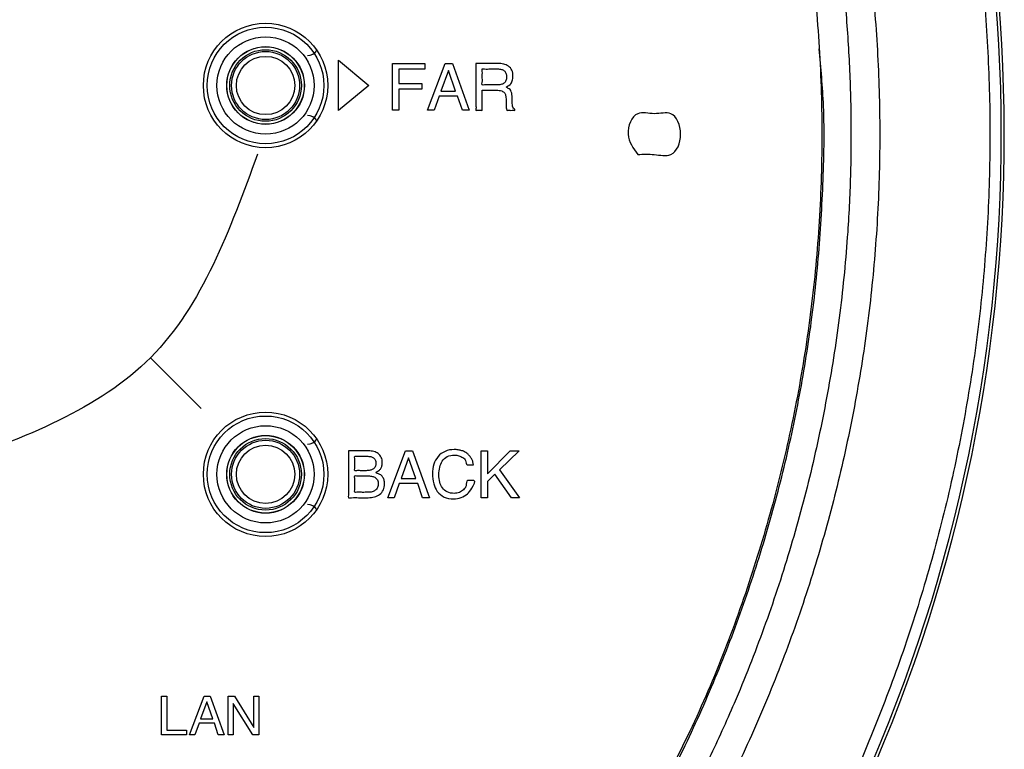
# Model space of a CAD drawing. Header units: inches. Extents: x -119 to 916, y -375 to 403.
# Tile 17 of 21: x 865 to 916, y -30 to 8. Entities that reach past the tile are written whole.
import ezdxf

# ---------------------------------------------------------------- set-up
doc = ezdxf.new("R2010")
doc.units = ezdxf.units.IN
doc.layers.add('$DDT_AUDIT_GENERATED__3C_', color=7, linetype='Continuous')

msp = doc.modelspace()

# ---------------------------------------------------------------- linework, layer by layer
at = {"layer": '$DDT_AUDIT_GENERATED__3C_', "color": 7, "linetype": 'Continuous'}
for points in [[(881.4855, 5.7997), (883.0351, 4.505), (881.4855, 3.2104), (881.4855, 5.7997)], [(884.2526, 5.6319), (885.9214, 5.6319), (885.9214, 5.3367), (884.5805, 5.3367), (884.5805, 4.6049), (885.7608, 4.6049), (885.7608, 4.3159), (884.5805, 4.3159), (884.5805, 3.2238), (884.2526, 3.2238), (884.2526, 5.6319)], [(886.9707, 5.6319), (887.3407, 5.6319), (888.213, 3.2238), (887.8554, 3.2238), (887.6129, 3.9459), (886.6586, 3.9459), (886.3968, 3.2238), (886.0654, 3.2238), (886.9707, 5.6319)], [(887.5047, 4.2112), (887.1409, 5.2743), (886.7537, 4.2112), (887.5047, 4.2112)], [(884.9209, -14.2931), (885.2909, -14.2931), (886.1632, -16.7012), (885.8063, -16.7012), (885.5631, -15.9791), (884.6088, -15.9791), (884.347, -16.7012), (884.0162, -16.7012), (884.9209, -14.2931)], [(885.4549, -15.7139), (885.0911, -14.6507), (884.7039, -15.7139), (885.4549, -15.7139)], [(888.8276, -14.2931), (889.148, -14.2931), (889.148, -15.4679), (890.3221, -14.2931), (890.7714, -14.2931), (889.7682, -15.2646), (890.7975, -16.7012), (890.3745, -16.7012), (889.5318, -15.4941), (889.148, -15.8613), (889.148, -16.7012), (888.8276, -16.7012), (888.8276, -14.2931)], [(872.3787, -26.9125), (872.6488, -26.9125), (872.6488, -28.6633), (873.6548, -28.6633), (873.6548, -28.8989), (872.3787, -28.8989), (872.3787, -26.9125)], [(874.5684, -26.9125), (874.8737, -26.9125), (875.593, -28.8989), (875.2981, -28.8989), (875.0983, -28.3036), (874.3114, -28.3036), (874.0951, -28.8989), (873.8215, -28.8989), (874.5684, -26.9125)], [(875.0087, -28.0845), (874.709, -27.2074), (874.3893, -28.0845), (875.0087, -28.0845)], [(875.8059, -26.9125), (876.1249, -26.9125), (877.1288, -28.5227), (877.1288, -26.9125), (877.3858, -26.9125), (877.3858, -28.8989), (877.0826, -28.8989), (876.0657, -27.2914), (876.0657, -28.8989), (875.8059, -28.8989), (875.8059, -26.9125)]]:
    msp.add_lwpolyline(points, close=True, dxfattribs=at)
msp.add_lwpolyline([(871.7962, -9.4903), (874.421, -12.1151)], dxfattribs=at)
for points, knots in [([(888.5513, 5.6319), (888.5719, 5.6319), (888.6455, 5.6319), (888.7917, 5.6319), (888.9964, 5.6319), (889.2205, 5.6319), (889.4251, 5.632), (889.5713, 5.6317), (889.7516, 5.6326), (889.9665, 5.6162), (890.2391, 5.5114), (890.4267, 5.284), (890.4721, 5.0023), (890.4254, 4.7427), (890.3526, 4.5327), (890.0165, 4.4153), (890.2667, 4.3437), (890.3488, 4.2386), (890.4037, 4.1035), (890.4082, 3.9884), (890.4125, 3.8811), (890.4162, 3.7898), (890.4197, 3.6985), (890.4241, 3.6063), (890.4229, 3.5226), (890.4402, 3.424), (890.4589, 3.3257), (890.5581, 3.2986), (890.5487, 3.251), (890.5582, 3.2117), (890.4793, 3.2336), (890.4075, 3.2202), (890.2931, 3.222), (890.2136, 3.2301), (890.1353, 3.2132), (890.1296, 3.2854), (890.1135, 3.3427), (890.1098, 3.4167), (890.1083, 3.4836), (890.1086, 3.5594), (890.1084, 3.6262), (890.1089, 3.7613), (890.1021, 3.9178), (890.0512, 4.1258), (889.8615, 4.249), (889.6875, 4.2578), (889.5343, 4.2572), (889.4105, 4.2577), (889.2478, 4.2558), (889.0765, 4.2624), (888.9689, 4.2466), (888.8603, 4.2721), (888.8879, 4.1579), (888.8697, 4.0405), (888.8784, 3.8419), (888.8733, 3.6392), (888.8823, 3.4403), (888.8634, 3.3238), (888.8916, 3.2101), (888.7969, 3.2324), (888.7139, 3.2181), (888.6296, 3.2317), (888.5325, 3.2104), (888.568, 3.3466), (888.5422, 3.4939), (888.5549, 3.7668), (888.5502, 4.08), (888.5517, 4.4282), (888.5513, 4.7745), (888.5514, 5.0925), (888.5513, 5.3526), (888.5513, 5.526), (888.5513, 5.6094), (888.5513, 5.6319)], [0, 0, 0, 0, 0.0617163, 0.2208794, 0.4385106, 0.6756311, 0.8932623, 1.0524254, 1.1141417, 1.4342364, 1.694804, 1.9678441, 2.2750882, 2.5212426, 2.7431684, 2.9771272, 3.1344633, 3.2654238, 3.3982176, 3.5581429, 3.6088915, 3.7205385, 3.8321856, 3.8829342, 3.9978162, 4.0809975, 4.1875899, 4.2767257, 4.3029084, 4.3290911, 4.3710109, 4.4709736, 4.5902839, 4.6902466, 4.7321664, 4.7898067, 4.8551755, 4.9271581, 5.0056389, 5.0576215, 5.1541605, 5.2061431, 5.4625979, 5.6292052, 5.8205216, 6.0885475, 6.1434137, 6.2805793, 6.4588945, 6.6372098, 6.7743753, 6.8292416, 6.8864923, 7.034139, 7.2360232, 7.4559865, 7.6578707, 7.8055174, 7.8627681, 7.9134755, 8.0250318, 8.1365881, 8.1872955, 8.2547228, 8.4377397, 8.7074487, 9.0349527, 9.391354, 9.7477553, 10.0752592, 10.3449683, 10.5279851, 10.5954124, 10.5954124, 10.5954124, 10.5954124]), ([(889.6297, 4.5298), (889.7005, 4.5325), (889.8255, 4.5373), (890.0017, 4.6029), (890.1138, 4.7562), (890.135, 4.9454), (890.1156, 5.1288), (890.0155, 5.2713), (889.8557, 5.3422), (889.6951, 5.3553), (889.499, 5.3514), (889.2664, 5.3612), (889.0717, 5.3318), (888.8404, 5.387), (888.8998, 5.1511), (888.8592, 4.9413), (888.9004, 4.7326), (888.8402, 4.4981), (889.0606, 4.5495), (889.2457, 4.5228), (889.4655, 4.5305), (889.5906, 4.53), (889.6297, 4.5298)], [0, 0, 0, 0, 0.2124926, 0.3745741, 0.5447505, 0.7503721, 0.9339892, 1.0868598, 1.2476322, 1.4412468, 1.5657006, 1.839499, 2.1132974, 2.2377513, 2.3664038, 2.6494394, 2.9324749, 3.0611274, 3.1789064, 3.4380201, 3.6971339, 3.8149128, 3.8149128, 3.8149128, 3.8149128]), ([(896.8812, 0.95), (896.6411, 1.2694), (896.1608, 1.9081), (896.7002, 3.2815), (897.728, 2.9557), (898.7675, 3.2667), (899.2586, 1.994), (898.7739, 0.7544), (897.7101, 0.9924), (897.1575, 0.9642), (896.8812, 0.95)], [0, 0, 0, 0, 1.1635644, 2.3273619, 3.1758873, 4.0244126, 5.1882101, 6.3517745, 7.2002998, 8.0488252, 8.0488252, 8.0488252, 8.0488252]), ([(877.3121, 0.9631), (875.8924, -2.9284), (873.0535, -10.7099), (865.2922, -13.6033), (861.4123, -15.0496)], [0, 0, 0, 0, 11.8062496, 23.6079682, 23.6079682, 23.6079682, 23.6079682]), ([(881.994, -14.2931), (882.0299, -14.2931), (882.1514, -14.2931), (882.3751, -14.2932), (882.6484, -14.2928), (882.8722, -14.2938), (883.0859, -14.2914), (883.2965, -14.3105), (883.5334, -14.4217), (883.7065, -14.6224), (883.7424, -14.8587), (883.7262, -15.0552), (883.6601, -15.2038), (883.5743, -15.3221), (883.306, -15.4178), (883.6314, -15.4859), (883.7488, -15.6174), (883.8421, -15.7958), (883.8622, -16.0314), (883.8176, -16.3116), (883.6097, -16.5467), (883.3288, -16.6784), (883.0674, -16.7045), (882.7914, -16.6988), (882.4927, -16.7125), (882.2472, -16.6709), (881.9584, -16.7454), (882.0191, -16.4725), (881.9813, -16.1944), (881.9982, -15.7351), (881.9929, -15.256), (881.9942, -14.8124), (881.994, -14.4967), (881.994, -14.3376), (881.994, -14.2931)], [0, 0, 0, 0, 0.1077017, 0.364529, 0.6710647, 0.9278919, 1.0355936, 1.3129631, 1.553628, 1.8042491, 2.0730522, 2.2446622, 2.3938425, 2.5443951, 2.719208, 2.9406472, 3.1253969, 3.3053132, 3.5184024, 3.8298653, 4.1262134, 4.4184585, 4.7428937, 4.9021214, 5.2524223, 5.6027232, 5.7619509, 5.8953452, 6.2393619, 6.709752, 7.2222667, 7.6926569, 8.0366736, 8.1700679, 8.1700679, 8.1700679, 8.1700679]), ([(882.9083, -15.3135), (882.9752, -15.3108), (883.0949, -15.3058), (883.2652, -15.2482), (883.3886, -15.1147), (883.4168, -14.9302), (883.3893, -14.744), (883.2568, -14.6198), (883.0845, -14.5729), (882.9331, -14.5649), (882.7687, -14.5668), (882.5998, -14.5609), (882.4554, -14.5798), (882.2814, -14.5419), (882.3384, -14.7516), (882.2979, -14.9397), (882.3381, -15.1281), (882.2815, -15.3382), (882.4588, -15.2992), (882.6062, -15.3186), (882.7789, -15.313), (882.8775, -15.3134), (882.9083, -15.3135)], [0, 0, 0, 0, 0.2003767, 0.3586948, 0.5272059, 0.7145651, 0.9019268, 1.0678946, 1.2244759, 1.429747, 1.5205035, 1.7201679, 1.9198324, 2.0105889, 2.1273989, 2.384381, 2.6413631, 2.7581731, 2.8509752, 3.0551398, 3.2593043, 3.3521064, 3.3521064, 3.3521064, 3.3521064]), ([(888.428, -15.0152), (888.4003, -15.0154), (888.3212, -15.0162), (888.2204, -15.0088), (888.0438, -15.0358), (888.0582, -14.7716), (887.8801, -14.6325), (887.6774, -14.5285), (887.3978, -14.4996), (887.0687, -14.5544), (886.798, -14.8067), (886.669, -15.1495), (886.6369, -15.5211), (886.6693, -15.8885), (886.8049, -16.2138), (887.0771, -16.4409), (887.4047, -16.4927), (887.704, -16.4564), (887.9167, -16.3003), (888.0825, -16.1082), (888.0477, -15.7953), (888.244, -15.8199), (888.3391, -15.8186), (888.5831, -15.7958), (888.3177, -16.2545), (888.1472, -16.5117), (887.7891, -16.7306), (887.3683, -16.7842), (886.9083, -16.7134), (886.5398, -16.4022), (886.3484, -15.9641), (886.2976, -15.479), (886.3536, -14.9893), (886.5765, -14.5662), (886.9578, -14.2771), (887.3452, -14.2169), (887.6377, -14.2365), (887.8289, -14.277), (888.0045, -14.351), (888.1463, -14.4589), (888.2559, -14.5853), (888.341, -14.7172), (888.4056, -14.8613), (888.4206, -14.9642), (888.428, -15.0152)], [0, 0, 0, 0, 0.082529, 0.2357972, 0.3183262, 0.5536535, 0.7678448, 0.9855322, 1.2282612, 1.6003188, 1.9485703, 2.2812996, 2.6785272, 3.060034, 3.3788885, 3.7109821, 4.0719583, 4.3453467, 4.5932268, 4.8360287, 5.1260933, 5.2084437, 5.3613801, 5.4437305, 5.8475407, 6.2243129, 6.6006558, 7.0042689, 7.4948662, 7.946256, 8.3851186, 8.8974754, 9.3961954, 9.8425942, 10.2946933, 10.7777297, 10.980609, 11.1741526, 11.3611952, 11.5475924, 11.7031387, 11.8608899, 12.0177367, 12.1716677, 12.1716677, 12.1716677, 12.1716677]), ([(883.0165, -16.4249), (883.0851, -16.421), (883.2125, -16.4137), (883.3866, -16.3312), (883.5056, -16.1787), (883.5351, -15.9829), (883.5015, -15.7813), (883.3567, -15.6437), (883.1678, -15.5844), (883.0007, -15.5741), (882.8199, -15.5764), (882.632, -15.5698), (882.4711, -15.5906), (882.2768, -15.5487), (882.3419, -15.7866), (882.2958, -15.9998), (882.3409, -16.2146), (882.2771, -16.4542), (882.4855, -16.4076), (882.6592, -16.4311), (882.8635, -16.4243), (882.98, -16.4248), (883.0165, -16.4249)], [0, 0, 0, 0, 0.2048213, 0.380345, 0.5606027, 0.7600482, 0.9602163, 1.1480964, 1.3237568, 1.5458322, 1.6468164, 1.8689815, 2.0911467, 2.1921308, 2.3248744, 2.6169102, 2.9089461, 3.0416897, 3.1513942, 3.3927442, 3.6340942, 3.7437987, 3.7437987, 3.7437987, 3.7437987])]:
    msp.add_open_spline(points, degree=3, knots=knots, dxfattribs=at)
at = {"color": 7, "linetype": 'Continuous'}
for centre, radius in [((877.7287, 4.5), 3.2), ((877.7287, 4.5), 3), ((877.7287, 4.5), 2.5), ((877.7287, 4.5), 2), ((877.7287, 4.5), 1.9923), ((877.7287, 4.5), 1.8416), ((877.7287, 4.5), 1.75), ((877.7287, 4.5), 1.5), ((877.7287, -15.5), 3.2), ((877.7287, -15.5), 3), ((877.7287, -15.5), 2.5), ((877.7287, -15.5), 2), ((877.7287, -15.5), 1.9923), ((877.7287, -15.5), 1.8416), ((877.7287, -15.5), 1.75), ((877.7287, -15.5), 1.5)]:
    msp.add_circle(centre, radius, dxfattribs=at)
for centre, radius, start, end in [((833.5587, 2), 82.1796, 309.797503, 48.79818), ((833.5587, 2), 82.0264, 309.797503, 48.79818), ((879.8787, 6.65), 0.6, 270, 325.02256), ((879.8787, 2.35), 0.6, 34.97744, 90), ((879.8787, -13.35), 0.6, 270, 325.02256), ((879.8787, -17.65), 0.6, 34.97744, 90)]:
    msp.add_arc(centre, radius, start, end, dxfattribs=at)
for points, knots in [([(887.2043, 63.275), (888.2768, 62.2754), (890.4205, 60.2771), (893.5332, 57.17), (896.4267, 53.8559), (899.1192, 50.3767), (901.6338, 46.7666), (903.9548, 43.0298), (906.0667, 39.1711), (907.9661, 35.2031), (909.6495, 31.1388), (911.1116, 26.9898), (912.3472, 22.7679), (913.3532, 18.4854), (914.1266, 14.1548), (914.6652, 9.7888), (914.9673, 5.4001), (915.0323, 1.0015), (914.8595, -3.3942), (914.45, -7.7742), (913.8045, -12.1256), (912.9253, -16.436), (911.8146, -20.6925), (910.4759, -24.8829), (908.9125, -28.9948), (907.13, -33.0167), (905.1339, -36.9369), (902.9281, -40.7427), (900.5162, -44.4215), (897.9139, -47.9689), (895.1369, -51.381), (892.1631, -54.6232), (888.9752, -57.6531), (886.7832, -59.5983), (885.6865, -60.5713)], [0, 0, 0, 0, 4.3983334, 8.7919723, 13.187362, 17.5865098, 21.9842046, 26.380234, 30.7768915, 35.1741663, 39.5712088, 43.968042, 48.364954, 52.7619332, 57.1588868, 61.5558193, 65.9527594, 70.3497074, 74.7466554, 79.1435955, 83.5405281, 87.937482, 92.3344612, 96.7313731, 101.128207, 105.5252503, 109.9225238, 114.3191798, 118.7152101, 123.1129057, 127.512053, 131.9074425, 136.3010823, 140.6994165, 140.6994165, 140.6994165, 140.6994165]), ([(882.7903, 59.598), (883.7676, 58.7101), (885.7211, 56.9351), (888.5778, 54.1618), (891.2578, 51.1879), (893.7843, 48.0337), (896.1613, 44.7435), (898.3801, 41.3065), (900.4135, 37.7397), (902.2611, 34.0432), (903.9098, 30.2407), (905.3554, 26.3343), (906.5862, 22.3456), (907.5989, 18.2804), (908.3864, 14.1595), (908.9458, 9.992), (909.2732, 5.7966), (909.3673, 1.586), (909.2273, -2.6236), (908.854, -6.8169), (908.2488, -10.9803), (907.4154, -15.0961), (906.3568, -19.1541), (905.08, -23.1344), (903.5886, -27.0304), (901.8939, -30.8211), (900.0004, -34.5039), (897.921, -38.0555), (895.6565, -41.4752), (893.2337, -44.7467), (890.6617, -47.8801), (887.9364, -50.8313), (885.0349, -53.579), (883.0517, -55.3359), (882.0596, -56.2149)], [0, 0, 0, 0, 3.9611651, 7.9183763, 11.9385348, 15.9619931, 20.0370312, 24.1106044, 28.2289553, 32.3478895, 36.5021851, 40.6563019, 44.8374422, 49.0186568, 53.2181479, 57.4176265, 61.6267763, 65.8359359, 70.046113, 74.2562811, 78.4588133, 82.6613594, 86.8476602, 91.0338872, 95.1951204, 99.3565346, 103.4846146, 107.6121075, 111.6968357, 115.7830438, 119.8196992, 123.8530207, 127.8253845, 131.8017491, 131.8017491, 131.8017491, 131.8017491]), ([(881.8293, 58.4738), (882.312, 58.0478), (883.2773, 57.196), (885.1879, 55.4569), (887.4785, 53.1679), (890.0734, 50.2691), (892.5222, 47.2458), (894.8674, 44.0239), (897.0805, 40.5961), (899.1456, 36.9625), (901.0079, 33.216), (902.659, 29.3716), (904.0917, 25.4455), (905.1955, 21.7952), (906.0288, 18.4466), (906.6491, 15.4202), (907.1441, 12.3708), (907.5121, 9.3036), (907.7513, 6.2239), (907.8625, 3.1372), (907.8463, 0.0485), (907.6844, -3.3977), (907.3164, -7.1922), (906.6798, -11.3214), (905.8135, -15.4132), (904.7207, -19.4504), (903.4065, -23.4162), (902.0056, -26.9619), (900.5798, -30.1033), (899.1872, -32.8603), (897.6831, -35.558), (895.9484, -38.3839), (893.9521, -41.3122), (891.6736, -44.3221), (889.2552, -47.2249), (886.6799, -49.9895), (883.9356, -52.58), (882.0541, -54.2455), (881.1129, -55.0786)], [0, 0, 0, 0, 1.931267, 3.8621635, 7.749944, 11.639752, 15.5288103, 19.4169089, 23.5894303, 27.7625371, 31.9486342, 36.1346646, 40.3076743, 44.4802538, 47.5687628, 50.6571445, 53.7455826, 56.8340189, 59.9219009, 63.0097857, 66.0976156, 69.1855679, 73.3567208, 77.5283226, 81.7129582, 85.8976129, 90.0692549, 94.2403882, 97.3282126, 100.416015, 103.5039658, 106.5916632, 110.3606828, 114.1312025, 117.9125188, 121.6908949, 125.4581991, 129.2290698, 129.2290698, 129.2290698, 129.2290698]), ([(894.8839, 41.2141), (895.6656, 39.8868), (897.2279, 37.2342), (899.4108, 33.1618), (901.2596, 28.925), (902.8099, 24.5706), (904.1007, 20.1324), (905.1144, 15.6239), (905.8346, 11.0596), (906.2624, 6.4588), (906.3983, 1.8402), (906.2432, -2.7502), (905.8033, -7.2943), (905.0841, -11.7748), (904.082, -16.2008), (902.8128, -20.5588), (901.2932, -24.836), (899.4855, -29.0001), (897.3552, -33.0065), (895.8316, -35.6178), (895.0692, -36.9243)], [0, 0, 0, 0, 4.6211089, 9.2354088, 13.8519127, 18.4738515, 23.0932142, 27.7101982, 32.3276066, 36.9458173, 41.5630242, 46.1801903, 50.7156016, 55.2502288, 59.7844387, 64.3209091, 68.8598284, 73.3935964, 77.9252424, 82.4633393, 82.4633393, 82.4633393, 82.4633393]), ([(895.1539, -36.9777), (895.3318, -36.6911), (895.6875, -36.1179), (896.7426, -34.3881), (898.2256, -31.7309), (899.9949, -28.0795), (901.5647, -24.3379), (902.9259, -20.5159), (904.0697, -16.6232), (904.9962, -12.6728), (905.7057, -8.6778), (906.1067, -5.3213), (906.3072, -2.6272), (906.4098, -0.6046), (906.4771, 1.4194), (906.4605, 3.262), (906.3489, 4.9169), (906.2587, 5.8964), (906.2136, 6.3863)], [0, 0, 0, 0, 1.0119637, 2.0239202, 6.0784137, 10.1346928, 14.1903947, 18.2451551, 22.2999493, 26.3556512, 30.411933, 34.4663197, 36.4905024, 38.5155829, 40.541507, 42.5654755, 44.0402552, 45.5161947, 45.5161947, 45.5161947, 45.5161947])]:
    msp.add_open_spline(points, degree=3, knots=knots, dxfattribs=at)

doc.saveas('drawing.dxf')
